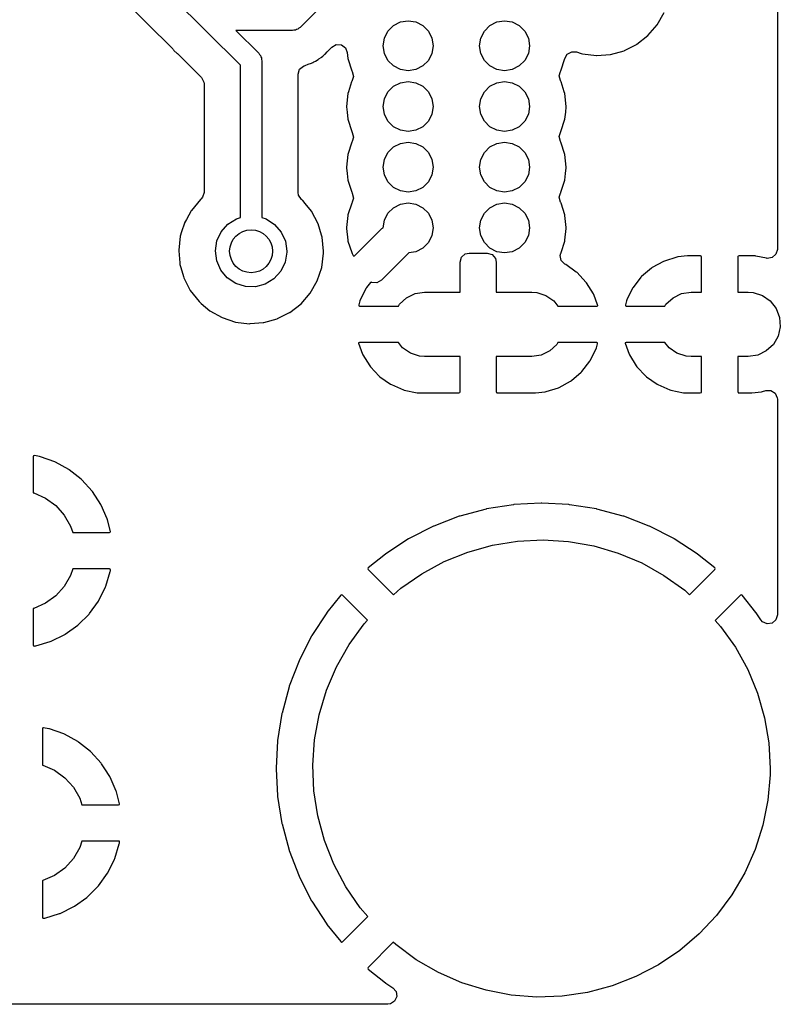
# Model space of a CAD drawing. Extents: x 2.72 to 6.23, y -5.23 to -2.47.
# Tile 7 of 18: x 5.81 to 6.23, y -5.23 to -4.69. Entities that reach past the tile are written whole.
import ezdxf

# ---------------------------------------------------------------- set-up
doc = ezdxf.new("R2010")
doc.units = 0
doc.header["$MEASUREMENT"] = 0
doc.layers.add('BLACK', color=7, linetype='CONTINUOUS')

msp = doc.modelspace()

# ---------------------------------------------------------------- linework, layer by layer
at = {"layer": 'BLACK', "linetype": 'CONTINUOUS'}
for p, q in [((5.93409, -4.71245), (5.69399, -4.47234)), ((5.68955, -4.49621), (5.89679, -4.70345)), ((6.22998, -4.55598), (6.22998, -4.81399)), ((5.98787, -4.67074), (5.96704, -4.69158)), ((6.02228, -4.68863), (6.02654, -4.68795)), ((6.02654, -4.68795), (6.03079, -4.68863)), ((6.07543, -4.68863), (6.07969, -4.68795)), ((6.07969, -4.68795), (6.08394, -4.68863)), ((6.16375, -4.69024), (6.1676, -4.68347)), ((5.96286, -4.69331), (5.93166, -4.69331)), ((5.93166, -4.69331), (5.94418, -4.70582)), ((5.96361, -4.69311), (5.96286, -4.69331)), ((5.96439, -4.69311), (5.96361, -4.69311)), ((5.96506, -4.69272), (5.96439, -4.69311)), ((5.96581, -4.69252), (5.96506, -4.69272)), ((5.96636, -4.69197), (5.96581, -4.69252)), ((5.96704, -4.69158), (5.96636, -4.69197)), ((6.01539, -4.69363), (6.01844, -4.69058)), ((6.01844, -4.69058), (6.02228, -4.68863)), ((6.03079, -4.68863), (6.03463, -4.69058)), ((6.03463, -4.69058), (6.03768, -4.69363)), ((6.06854, -4.69363), (6.07159, -4.69058)), ((6.07159, -4.69058), (6.07543, -4.68863)), ((6.08394, -4.68863), (6.08778, -4.69058)), ((6.08778, -4.69058), (6.09083, -4.69363)), ((6.15867, -4.69614), (6.16375, -4.69024)), ((6.01276, -4.70173), (6.01343, -4.69747)), ((6.01343, -4.69747), (6.01539, -4.69363)), ((6.03768, -4.69363), (6.03964, -4.69747)), ((6.03964, -4.69747), (6.04031, -4.70173)), ((6.06591, -4.70173), (6.06658, -4.69747)), ((6.06658, -4.69747), (6.06854, -4.69363)), ((6.09083, -4.69363), (6.09279, -4.69747)), ((6.09279, -4.69747), (6.09346, -4.70173)), ((6.15253, -4.70093), (6.15867, -4.69614)), ((5.89679, -4.70345), (5.8971, -4.70379)), ((5.8971, -4.70379), (5.89727, -4.70406)), ((5.89727, -4.70406), (5.89749, -4.70427)), ((5.89749, -4.70427), (5.89749, -4.70427)), ((5.89749, -4.70427), (5.8993, -4.70597)), ((5.98222, -4.7047), (5.9845, -4.70243)), ((5.9845, -4.70243), (5.98695, -4.70109)), ((5.98695, -4.70109), (5.98974, -4.70129)), ((5.98974, -4.70129), (5.99198, -4.70296)), ((5.99198, -4.70296), (5.99294, -4.70542)), ((6.01343, -4.70599), (6.01276, -4.70173)), ((6.04031, -4.70173), (6.03964, -4.70599)), ((6.06658, -4.70599), (6.06591, -4.70173)), ((6.09346, -4.70173), (6.09279, -4.70599)), ((6.13808, -4.70653), (6.14558, -4.70444)), ((6.14558, -4.70444), (6.1458, -4.70433)), ((6.1458, -4.70433), (6.15231, -4.70104)), ((6.1458, -4.70433), (6.1458, -4.70433)), ((6.15231, -4.70104), (6.15253, -4.70093)), ((6.15231, -4.70104), (6.15231, -4.70104)), ((5.8993, -4.70597), (5.89941, -4.70608)), ((5.89941, -4.70608), (5.91262, -4.71929)), ((5.94418, -4.70582), (5.94456, -4.7065)), ((5.94456, -4.7065), (5.94511, -4.70705)), ((5.94511, -4.70705), (5.94532, -4.7078)), ((5.94532, -4.7078), (5.9457, -4.70847)), ((5.9457, -4.70847), (5.9457, -4.70925)), ((5.9457, -4.70925), (5.94591, -4.71)), ((5.97545, -4.7103), (5.97692, -4.70923)), ((5.97692, -4.70923), (5.97731, -4.70898)), ((5.97731, -4.70898), (5.97861, -4.70821)), ((5.97861, -4.70821), (5.97888, -4.70805)), ((5.97861, -4.70821), (5.97861, -4.70821)), ((5.97888, -4.70805), (5.97947, -4.70745)), ((5.97947, -4.70745), (5.98006, -4.70695)), ((5.98006, -4.70695), (5.98049, -4.70663)), ((5.98049, -4.70663), (5.98075, -4.70645)), ((5.98075, -4.70645), (5.98191, -4.70505)), ((5.98191, -4.70505), (5.98222, -4.7047)), ((5.99294, -4.70542), (5.99329, -4.7088)), ((5.99329, -4.7088), (5.99549, -4.71556)), ((6.01539, -4.70983), (6.01343, -4.70599)), ((6.01844, -4.71288), (6.01539, -4.70983)), ((6.03768, -4.70983), (6.03463, -4.71288)), ((6.03964, -4.70599), (6.03768, -4.70983)), ((6.06854, -4.70983), (6.06658, -4.70599)), ((6.07159, -4.71288), (6.06854, -4.70983)), ((6.09083, -4.70983), (6.08778, -4.71288)), ((6.09279, -4.70599), (6.09083, -4.70983)), ((6.11073, -4.71556), (6.11293, -4.7088)), ((6.11293, -4.70875), (6.11422, -4.70636)), ((6.11293, -4.7088), (6.11293, -4.70875)), ((6.11422, -4.70636), (6.11667, -4.70501)), ((6.11667, -4.70501), (6.11928, -4.70514)), ((6.11928, -4.70514), (6.12184, -4.70597)), ((6.12184, -4.70597), (6.12259, -4.70621)), ((6.12259, -4.70621), (6.13032, -4.70713)), ((6.13032, -4.70713), (6.13056, -4.70711)), ((6.13056, -4.70711), (6.13784, -4.70655)), ((6.13056, -4.70711), (6.13056, -4.70711)), ((6.13784, -4.70655), (6.13808, -4.70653)), ((6.13784, -4.70655), (6.13784, -4.70655)), ((5.93409, -4.79642), (5.93409, -4.71245)), ((5.94591, -4.71), (5.94591, -4.79643)), ((5.96593, -4.7174), (5.96671, -4.71472)), ((5.96671, -4.71472), (5.96883, -4.71289)), ((5.96883, -4.71289), (5.96931, -4.71272)), ((5.96931, -4.71272), (5.96936, -4.71271)), ((5.96936, -4.71271), (5.97023, -4.71237)), ((5.97023, -4.71237), (5.97105, -4.71204)), ((5.97105, -4.71204), (5.97149, -4.71189)), ((5.97149, -4.71189), (5.97324, -4.71138)), ((5.97324, -4.71138), (5.97396, -4.71095)), ((5.97396, -4.71095), (5.97466, -4.71061)), ((5.97466, -4.71061), (5.97545, -4.7103)), ((6.02228, -4.71484), (6.01844, -4.71288)), ((6.02654, -4.71551), (6.02228, -4.71484)), ((6.03079, -4.71484), (6.02654, -4.71551)), ((6.03463, -4.71288), (6.03079, -4.71484)), ((6.07543, -4.71484), (6.07159, -4.71288)), ((6.07969, -4.71551), (6.07543, -4.71484)), ((6.08394, -4.71484), (6.07969, -4.71551)), ((6.08778, -4.71288), (6.08394, -4.71484)), ((5.91262, -4.71929), (5.91396, -4.72174)), ((5.96593, -4.78258), (5.96593, -4.7174)), ((5.99549, -4.71556), (5.99574, -4.71598)), ((5.99574, -4.71598), (5.99639, -4.7187)), ((5.99639, -4.7187), (5.99574, -4.72094)), ((6.10983, -4.71823), (6.11048, -4.71598)), ((6.11048, -4.72094), (6.10983, -4.71823)), ((6.11048, -4.71598), (6.11073, -4.71556)), ((5.91396, -4.72174), (5.91407, -4.72279)), ((5.91407, -4.72279), (5.91407, -4.78252)), ((5.99541, -4.72162), (5.99365, -4.72704)), ((5.99549, -4.72137), (5.99541, -4.72162)), ((5.99574, -4.72094), (5.99549, -4.72137)), ((6.01539, -4.7271), (6.01844, -4.72405)), ((6.01844, -4.72405), (6.02228, -4.72209)), ((6.02228, -4.72209), (6.02654, -4.72142)), ((6.02654, -4.72142), (6.03079, -4.72209)), ((6.03079, -4.72209), (6.03463, -4.72405)), ((6.03463, -4.72405), (6.03768, -4.7271)), ((6.06854, -4.7271), (6.07159, -4.72405)), ((6.07159, -4.72405), (6.07543, -4.72209)), ((6.07543, -4.72209), (6.07969, -4.72142)), ((6.07969, -4.72142), (6.08394, -4.72209)), ((6.08394, -4.72209), (6.08778, -4.72405)), ((6.08778, -4.72405), (6.09083, -4.7271)), ((6.11073, -4.72137), (6.11048, -4.72094)), ((6.11081, -4.72162), (6.11073, -4.72137)), ((6.11257, -4.72704), (6.11081, -4.72162)), ((5.99329, -4.72813), (5.99255, -4.7352)), ((5.99365, -4.72704), (5.99329, -4.72813)), ((6.01276, -4.7352), (6.01343, -4.73094)), ((6.01343, -4.73094), (6.01539, -4.7271)), ((6.03768, -4.7271), (6.03964, -4.73094)), ((6.03964, -4.73094), (6.04031, -4.7352)), ((6.06591, -4.7352), (6.06658, -4.73094)), ((6.06658, -4.73094), (6.06854, -4.7271)), ((6.09083, -4.7271), (6.09279, -4.73094)), ((6.09279, -4.73094), (6.09346, -4.7352)), ((6.11293, -4.72813), (6.11257, -4.72704)), ((6.11367, -4.7352), (6.11293, -4.72813)), ((5.99255, -4.7352), (5.99258, -4.73546)), ((5.99258, -4.73546), (5.99288, -4.7383)), ((6.01343, -4.73945), (6.01276, -4.7352)), ((6.04031, -4.7352), (6.03964, -4.73945)), ((6.06658, -4.73945), (6.06591, -4.7352)), ((6.09346, -4.7352), (6.09279, -4.73945)), ((6.11334, -4.7383), (6.11364, -4.73546)), ((6.11364, -4.73546), (6.11367, -4.7352)), ((5.99288, -4.7383), (5.99329, -4.74226)), ((5.99329, -4.74226), (5.99549, -4.74902)), ((6.01539, -4.7433), (6.01343, -4.73945)), ((6.03964, -4.73945), (6.03768, -4.7433)), ((6.06854, -4.7433), (6.06658, -4.73945)), ((6.09279, -4.73945), (6.09083, -4.7433)), ((6.11073, -4.74902), (6.11293, -4.74226)), ((6.11293, -4.74226), (6.11334, -4.7383)), ((6.01844, -4.74634), (6.01539, -4.7433)), ((6.02228, -4.7483), (6.01844, -4.74634)), ((6.03463, -4.74634), (6.03079, -4.7483)), ((6.03768, -4.7433), (6.03463, -4.74634)), ((6.07159, -4.74634), (6.06854, -4.7433)), ((6.07543, -4.7483), (6.07159, -4.74634)), ((6.08778, -4.74634), (6.08394, -4.7483)), ((6.09083, -4.7433), (6.08778, -4.74634)), ((5.99549, -4.74902), (5.99574, -4.74945)), ((5.99574, -4.74945), (5.99639, -4.75217)), ((5.99639, -4.75217), (5.99574, -4.75441)), ((6.02654, -4.74898), (6.02228, -4.7483)), ((6.03079, -4.7483), (6.02654, -4.74898)), ((6.07969, -4.74898), (6.07543, -4.7483)), ((6.08394, -4.7483), (6.07969, -4.74898)), ((6.10983, -4.75169), (6.11048, -4.74945)), ((6.11048, -4.75441), (6.10983, -4.75169)), ((6.11048, -4.74945), (6.11073, -4.74902)), ((5.99549, -4.75484), (5.99329, -4.7616)), ((5.99574, -4.75441), (5.99549, -4.75484)), ((6.01539, -4.76056), (6.01844, -4.75751)), ((6.01844, -4.75751), (6.02228, -4.75556)), ((6.02228, -4.75556), (6.02654, -4.75488)), ((6.02654, -4.75488), (6.03079, -4.75556)), ((6.03079, -4.75556), (6.03463, -4.75751)), ((6.03463, -4.75751), (6.03768, -4.76056)), ((6.06854, -4.76056), (6.07159, -4.75751)), ((6.07159, -4.75751), (6.07543, -4.75556)), ((6.07543, -4.75556), (6.07969, -4.75488)), ((6.07969, -4.75488), (6.08394, -4.75556)), ((6.08394, -4.75556), (6.08778, -4.75751)), ((6.08778, -4.75751), (6.09083, -4.76056)), ((6.11073, -4.75484), (6.11048, -4.75441)), ((6.11293, -4.7616), (6.11073, -4.75484)), ((5.99329, -4.7616), (5.99255, -4.76866)), ((6.01343, -4.7644), (6.01539, -4.76056)), ((6.03768, -4.76056), (6.03964, -4.7644)), ((6.06658, -4.7644), (6.06854, -4.76056)), ((6.09083, -4.76056), (6.09279, -4.7644)), ((6.11367, -4.76866), (6.11293, -4.7616)), ((5.99255, -4.76866), (5.99258, -4.76892)), ((5.99258, -4.76892), (5.99291, -4.7721)), ((6.01276, -4.76866), (6.01343, -4.7644)), ((6.01343, -4.77292), (6.01276, -4.76866)), ((6.03964, -4.7644), (6.04031, -4.76866)), ((6.04031, -4.76866), (6.03964, -4.77292)), ((6.06591, -4.76866), (6.06658, -4.7644)), ((6.06658, -4.77292), (6.06591, -4.76866)), ((6.09279, -4.7644), (6.09346, -4.76866)), ((6.09346, -4.76866), (6.09279, -4.77292)), ((6.11331, -4.7721), (6.11364, -4.76892)), ((6.11364, -4.76892), (6.11367, -4.76866)), ((5.99291, -4.7721), (5.99329, -4.77573)), ((6.01539, -4.77676), (6.01343, -4.77292)), ((6.03964, -4.77292), (6.03768, -4.77676)), ((6.06854, -4.77676), (6.06658, -4.77292)), ((6.09279, -4.77292), (6.09083, -4.77676)), ((6.11293, -4.77573), (6.11331, -4.7721)), ((5.99329, -4.77573), (5.99549, -4.78248)), ((6.01844, -4.77981), (6.01539, -4.77676)), ((6.02228, -4.78177), (6.01844, -4.77981)), ((6.03463, -4.77981), (6.03079, -4.78177)), ((6.03768, -4.77676), (6.03463, -4.77981)), ((6.07159, -4.77981), (6.06854, -4.77676)), ((6.07543, -4.78177), (6.07159, -4.77981)), ((6.08778, -4.77981), (6.08394, -4.78177)), ((6.09083, -4.77676), (6.08778, -4.77981)), ((6.11073, -4.78248), (6.11293, -4.77573)), ((5.91329, -4.7852), (5.91243, -4.78615)), ((5.91407, -4.78252), (5.91329, -4.7852)), ((5.96616, -4.78409), (5.96593, -4.78258)), ((5.96772, -4.7864), (5.96616, -4.78409)), ((5.99549, -4.78248), (5.99562, -4.78271)), ((5.99562, -4.78271), (5.99575, -4.78293)), ((5.99575, -4.78293), (5.99641, -4.78565)), ((5.99641, -4.78565), (5.99575, -4.78789)), ((6.02654, -4.78244), (6.02228, -4.78177)), ((6.03079, -4.78177), (6.02654, -4.78244)), ((6.07969, -4.78244), (6.07543, -4.78177)), ((6.08394, -4.78177), (6.07969, -4.78244)), ((6.10981, -4.78518), (6.11047, -4.78293)), ((6.11047, -4.78789), (6.10981, -4.78518)), ((6.11047, -4.78293), (6.1106, -4.78271)), ((6.1106, -4.78271), (6.11073, -4.78248)), ((5.91209, -4.78649), (5.90708, -4.79246)), ((5.91227, -4.78634), (5.91209, -4.78649)), ((5.91245, -4.78617), (5.91227, -4.78634)), ((5.91243, -4.78615), (5.91245, -4.78617)), ((5.96794, -4.78658), (5.96772, -4.7864)), ((5.96831, -4.78689), (5.96794, -4.78658)), ((5.96846, -4.78708), (5.96831, -4.78689)), ((5.96974, -4.78864), (5.96846, -4.78708)), ((5.96846, -4.78708), (5.96846, -4.78708)), ((5.97323, -4.79292), (5.96974, -4.78864)), ((5.99543, -4.78856), (5.99339, -4.79482)), ((5.99564, -4.78809), (5.99543, -4.78856)), ((5.99575, -4.78789), (5.99564, -4.78809)), ((6.01539, -4.79403), (6.01844, -4.79098)), ((6.01844, -4.79098), (6.02228, -4.78902)), ((6.02228, -4.78902), (6.02654, -4.78835)), ((6.02654, -4.78835), (6.03079, -4.78902)), ((6.03079, -4.78902), (6.03463, -4.79098)), ((6.03463, -4.79098), (6.03768, -4.79403)), ((6.06854, -4.79403), (6.07159, -4.79098)), ((6.07159, -4.79098), (6.07543, -4.78902)), ((6.07543, -4.78902), (6.07969, -4.78835)), ((6.07969, -4.78835), (6.08394, -4.78902)), ((6.08394, -4.78902), (6.08778, -4.79098)), ((6.08778, -4.79098), (6.09083, -4.79403)), ((6.11058, -4.78809), (6.11047, -4.78789)), ((6.11079, -4.78856), (6.11058, -4.78809)), ((6.11283, -4.79482), (6.11079, -4.78856)), ((5.90696, -4.79267), (5.90432, -4.79748)), ((5.90708, -4.79246), (5.90696, -4.79267)), ((5.90696, -4.79267), (5.90696, -4.79267)), ((5.93196, -4.79703), (5.93409, -4.79642)), ((5.94591, -4.79643), (5.94826, -4.79713)), ((5.97689, -4.7998), (5.97323, -4.79292)), ((5.99328, -4.79532), (5.9926, -4.80187)), ((5.99339, -4.79482), (5.99328, -4.79532)), ((6.01343, -4.79787), (6.01539, -4.79403)), ((6.03768, -4.79403), (6.03964, -4.79787)), ((6.06658, -4.79787), (6.06854, -4.79403)), ((6.09083, -4.79403), (6.09279, -4.79787)), ((6.11294, -4.79532), (6.11283, -4.79482)), ((6.11362, -4.80187), (6.11294, -4.79532)), ((5.90326, -4.79951), (5.90174, -4.80429)), ((5.90333, -4.79928), (5.90326, -4.79951)), ((5.90326, -4.79951), (5.90326, -4.79951)), ((5.90432, -4.79748), (5.90333, -4.79928)), ((5.92355, -4.80419), (5.92724, -4.80001)), ((5.92724, -4.80001), (5.93196, -4.79703)), ((5.94826, -4.79713), (5.95294, -4.80017)), ((5.95294, -4.80017), (5.95658, -4.80439)), ((5.97783, -4.80293), (5.97689, -4.7998)), ((5.9926, -4.80187), (5.9926, -4.80238)), ((6.01207, -4.80245), (6.01276, -4.80207)), ((6.01276, -4.80207), (6.01343, -4.79787)), ((6.03964, -4.79787), (6.04031, -4.80213)), ((6.04031, -4.80213), (6.03964, -4.80638)), ((6.06591, -4.80213), (6.06658, -4.79787)), ((6.06658, -4.80638), (6.06591, -4.80213)), ((6.09279, -4.79787), (6.09346, -4.80213)), ((6.09346, -4.80213), (6.09279, -4.80638)), ((6.11362, -4.80238), (6.11362, -4.80187)), ((5.90097, -4.8067), (5.90011, -4.81444)), ((5.90174, -4.80429), (5.90097, -4.8067)), ((5.92118, -4.80924), (5.92355, -4.80419)), ((5.95658, -4.80439), (5.95889, -4.80948)), ((5.97881, -4.80618), (5.97783, -4.80293)), ((5.97914, -4.80725), (5.97881, -4.80618)), ((5.9799, -4.815), (5.97914, -4.80725)), ((5.9926, -4.80238), (5.99328, -4.80893)), ((5.99699, -4.81753), (6.01207, -4.80245)), ((6.03964, -4.80638), (6.03768, -4.81023)), ((6.06854, -4.81023), (6.06658, -4.80638)), ((6.09279, -4.80638), (6.09083, -4.81023)), ((6.11294, -4.80893), (6.11362, -4.80238)), ((5.92032, -4.81476), (5.92118, -4.80924)), ((5.95889, -4.80948), (5.95969, -4.815)), ((5.99328, -4.80893), (5.99339, -4.80944)), ((5.99339, -4.80944), (5.99543, -4.81569)), ((6.03768, -4.81023), (6.03463, -4.81327)), ((6.07159, -4.81327), (6.06854, -4.81023)), ((6.09083, -4.81023), (6.08778, -4.81327)), ((6.11079, -4.81569), (6.11283, -4.80944)), ((6.11283, -4.80944), (6.11294, -4.80893)), ((5.90011, -4.81444), (5.90013, -4.81468)), ((5.90013, -4.81468), (5.90069, -4.82138)), ((5.92104, -4.82029), (5.92032, -4.81476)), ((5.95968, -4.81548), (5.95875, -4.82098)), ((5.95969, -4.815), (5.95968, -4.81548)), ((5.97891, -4.82384), (5.97988, -4.81611)), ((5.97988, -4.81611), (5.9799, -4.815)), ((5.99543, -4.81569), (5.99564, -4.81617)), ((5.99564, -4.81617), (5.99627, -4.81727)), ((5.99627, -4.81727), (5.99668, -4.81765)), ((5.99668, -4.81765), (5.99699, -4.81753)), ((6.02697, -4.81584), (6.01181, -4.83099)), ((6.03079, -4.81523), (6.02697, -4.81584)), ((6.03463, -4.81327), (6.03079, -4.81523)), ((6.05512, -4.82094), (6.05591, -4.81826)), ((6.05591, -4.81826), (6.05802, -4.81643)), ((6.05802, -4.81643), (6.06008, -4.81598)), ((6.06008, -4.81598), (6.07016, -4.81598)), ((6.07016, -4.81598), (6.07284, -4.81677)), ((6.07543, -4.81523), (6.07159, -4.81327)), ((6.07284, -4.81677), (6.07467, -4.81888)), ((6.07969, -4.81591), (6.07543, -4.81523)), ((6.08394, -4.81523), (6.07969, -4.81591)), ((6.08778, -4.81327), (6.08394, -4.81523)), ((6.11037, -4.81734), (6.11072, -4.81594)), ((6.11094, -4.82008), (6.11037, -4.81734)), ((6.11071, -4.81594), (6.11077, -4.81578)), ((6.11072, -4.81594), (6.11071, -4.81594)), ((6.11077, -4.81578), (6.11078, -4.81572)), ((6.11078, -4.81572), (6.11079, -4.81569)), ((6.17458, -4.81821), (6.16775, -4.82035)), ((6.17507, -4.81811), (6.17458, -4.81821)), ((6.1804, -4.81757), (6.17507, -4.81811)), ((6.18065, -4.81756), (6.1804, -4.81757)), ((6.18766, -4.81756), (6.18065, -4.81756)), ((6.18796, -4.81762), (6.18766, -4.81756)), ((6.18801, -4.81767), (6.18796, -4.81762)), ((6.18819, -4.81827), (6.18801, -4.81767)), ((6.18819, -4.83756), (6.18819, -4.81827)), ((6.20825, -4.81779), (6.20819, -4.81809)), ((6.20819, -4.81809), (6.20819, -4.83756)), ((6.2083, -4.81774), (6.20825, -4.81779)), ((6.2089, -4.81756), (6.2083, -4.81774)), ((6.21758, -4.81756), (6.2089, -4.81756)), ((6.21771, -4.81756), (6.21758, -4.81756)), ((6.21809, -4.81761), (6.21771, -4.81756)), ((6.22401, -4.81885), (6.21809, -4.81761)), ((6.22919, -4.81667), (6.22708, -4.8185)), ((6.22998, -4.81399), (6.22919, -4.81667)), ((5.90069, -4.82138), (5.90076, -4.8222)), ((5.90076, -4.8222), (5.90123, -4.82384)), ((5.90123, -4.82384), (5.9027, -4.82897)), ((5.92329, -4.8254), (5.92104, -4.82029)), ((5.95875, -4.82098), (5.95632, -4.82601)), ((5.97645, -4.83123), (5.97891, -4.82384)), ((6.05512, -4.83756), (6.05512, -4.82094)), ((6.07467, -4.81888), (6.07512, -4.82094)), ((6.07512, -4.82094), (6.07512, -4.83756)), ((6.11289, -4.82207), (6.11094, -4.82008)), ((6.11335, -4.82233), (6.11289, -4.82207)), ((6.11921, -4.82643), (6.11335, -4.82233)), ((6.16729, -4.82055), (6.16102, -4.82402)), ((6.16775, -4.82035), (6.16729, -4.82055)), ((6.22431, -4.8189), (6.22401, -4.81885)), ((6.22708, -4.8185), (6.22431, -4.8189)), ((5.9027, -4.82897), (5.9029, -4.82969)), ((5.92688, -4.82967), (5.92329, -4.8254)), ((5.95632, -4.82601), (5.95257, -4.83015)), ((6.11959, -4.82676), (6.11921, -4.82643)), ((6.12451, -4.83196), (6.11959, -4.82676)), ((6.15518, -4.82897), (6.15483, -4.82933)), ((6.16061, -4.82431), (6.15518, -4.82897)), ((6.16102, -4.82402), (6.16061, -4.82431)), ((5.9029, -4.82969), (5.90646, -4.83661)), ((5.93153, -4.83277), (5.92688, -4.82967)), ((5.93685, -4.83443), (5.93153, -4.83277)), ((5.94243, -4.83453), (5.93685, -4.83443)), ((5.94782, -4.83307), (5.94243, -4.83453)), ((5.95257, -4.83015), (5.94782, -4.83307)), ((5.9726, -4.838), (5.97645, -4.83123)), ((6.00571, -4.83227), (6.00359, -4.83499)), ((6.00615, -4.83194), (6.00571, -4.83227)), ((6.00657, -4.83213), (6.00615, -4.83194)), ((6.00936, -4.83233), (6.00657, -4.83213)), ((6.01181, -4.83099), (6.00936, -4.83233)), ((6.12481, -4.83236), (6.12451, -4.83196)), ((6.12859, -4.83844), (6.12481, -4.83236)), ((6.15483, -4.82933), (6.15044, -4.83499)), ((5.90646, -4.83661), (5.9113, -4.84271)), ((5.96751, -4.84389), (5.9726, -4.838)), ((6.00333, -4.83541), (6.00017, -4.84184)), ((6.00359, -4.83499), (6.00333, -4.83541)), ((6.02563, -4.84062), (6.03038, -4.83834)), ((6.03038, -4.83834), (6.03559, -4.83756)), ((6.03559, -4.83756), (6.05512, -4.83756)), ((6.07512, -4.83756), (6.09465, -4.83756)), ((6.09465, -4.83756), (6.09742, -4.83778)), ((6.09742, -4.83778), (6.10244, -4.83937)), ((6.10244, -4.83937), (6.10677, -4.84236)), ((6.12881, -4.83889), (6.12859, -4.83844)), ((6.1309, -4.84459), (6.12881, -4.83889)), ((6.15018, -4.83541), (6.14702, -4.84184)), ((6.15044, -4.83499), (6.15018, -4.83541)), ((6.17248, -4.84062), (6.17723, -4.83834)), ((6.17723, -4.83834), (6.18244, -4.83756)), ((6.18244, -4.83756), (6.18819, -4.83756)), ((6.20819, -4.83756), (6.21394, -4.83756)), ((6.21394, -4.83756), (6.21671, -4.83778)), ((6.21671, -4.83778), (6.22173, -4.83937)), ((6.22173, -4.83937), (6.22606, -4.84236)), ((5.9113, -4.84271), (5.91149, -4.84287)), ((5.91149, -4.84287), (5.91149, -4.84287)), ((5.91149, -4.84287), (5.91254, -4.84377)), ((5.91254, -4.84377), (5.91723, -4.84776)), ((5.96138, -4.84869), (5.96751, -4.84389)), ((5.99999, -4.8423), (5.9994, -4.84459)), ((5.9994, -4.84459), (5.99942, -4.84514)), ((5.99942, -4.84514), (5.99974, -4.84528)), ((5.99974, -4.84528), (6.02114, -4.84528)), ((6.00017, -4.84184), (5.99999, -4.8423)), ((6.02114, -4.84528), (6.02176, -4.8442)), ((6.02176, -4.8442), (6.02563, -4.84062)), ((6.10677, -4.84236), (6.10907, -4.84528)), ((6.10907, -4.84528), (6.13044, -4.84528)), ((6.13044, -4.84528), (6.13097, -4.84512)), ((6.13101, -4.84488), (6.1309, -4.84459)), ((6.13097, -4.84512), (6.13101, -4.84488)), ((6.14684, -4.8423), (6.14625, -4.84459)), ((6.14625, -4.84459), (6.14627, -4.84514)), ((6.14627, -4.84514), (6.14659, -4.84528)), ((6.14659, -4.84528), (6.16799, -4.84528)), ((6.14702, -4.84184), (6.14684, -4.8423)), ((6.16799, -4.84528), (6.16861, -4.8442)), ((6.16861, -4.8442), (6.17248, -4.84062)), ((6.22606, -4.84236), (6.22933, -4.8465)), ((5.91723, -4.84776), (5.92403, -4.85156)), ((5.95464, -4.85209), (5.96116, -4.8488)), ((5.96116, -4.8488), (5.96138, -4.84869)), ((5.96116, -4.8488), (5.96116, -4.8488)), ((6.22933, -4.8465), (6.23123, -4.85141)), ((5.92403, -4.85156), (5.93143, -4.85397)), ((5.93143, -4.85397), (5.93916, -4.85489)), ((5.93916, -4.85489), (5.93941, -4.85487)), ((5.93941, -4.85487), (5.94669, -4.85431)), ((5.93941, -4.85487), (5.93941, -4.85487)), ((5.94669, -4.85431), (5.94693, -4.85429)), ((5.94669, -4.85431), (5.94669, -4.85431)), ((5.94693, -4.85429), (5.95443, -4.8522)), ((5.95443, -4.8522), (5.95464, -4.85209)), ((5.95464, -4.85209), (5.95464, -4.85209)), ((6.23123, -4.85141), (6.2316, -4.85667)), ((6.23041, -4.8618), (6.22776, -4.86635)), ((6.2316, -4.85667), (6.23041, -4.8618)), ((5.99926, -4.86543), (5.99923, -4.86567)), ((5.99923, -4.86567), (6.00143, -4.87166)), ((5.99979, -4.86528), (5.99926, -4.86543)), ((6.02116, -4.86528), (5.99979, -4.86528)), ((6.02346, -4.86819), (6.02116, -4.86528)), ((6.10847, -4.86635), (6.1046, -4.86993)), ((6.1091, -4.86528), (6.10847, -4.86635)), ((6.1305, -4.86528), (6.1091, -4.86528)), ((6.13024, -4.86825), (6.13084, -4.86597)), ((6.13082, -4.86541), (6.1305, -4.86528)), ((6.13083, -4.86567), (6.13082, -4.86541)), ((6.13084, -4.86597), (6.13083, -4.86567)), ((6.14611, -4.86543), (6.14608, -4.86567)), ((6.14608, -4.86567), (6.14828, -4.87166)), ((6.14664, -4.86528), (6.14611, -4.86543)), ((6.16802, -4.86528), (6.14664, -4.86528)), ((6.17031, -4.86819), (6.16802, -4.86528)), ((6.22776, -4.86635), (6.2239, -4.86993)), ((6.00143, -4.87166), (6.00165, -4.87211)), ((6.00165, -4.87211), (6.00542, -4.87819)), ((6.0278, -4.87119), (6.02346, -4.86819)), ((6.03282, -4.87277), (6.0278, -4.87119)), ((6.09986, -4.87221), (6.09465, -4.87299)), ((6.1046, -4.86993), (6.09986, -4.87221)), ((6.12691, -4.87514), (6.13007, -4.86872)), ((6.13007, -4.86872), (6.13024, -4.86825)), ((6.14828, -4.87166), (6.1485, -4.87211)), ((6.1485, -4.87211), (6.15227, -4.87819)), ((6.17465, -4.87119), (6.17031, -4.86819)), ((6.17967, -4.87277), (6.17465, -4.87119)), ((6.21915, -4.87221), (6.21394, -4.87299)), ((6.2239, -4.86993), (6.21915, -4.87221)), ((6.03559, -4.87299), (6.03282, -4.87277)), ((6.05512, -4.87299), (6.03559, -4.87299)), ((6.05512, -4.89246), (6.05512, -4.87299)), ((6.09465, -4.87299), (6.07512, -4.87299)), ((6.07512, -4.87299), (6.07512, -4.89228)), ((6.12225, -4.88122), (6.12664, -4.87556)), ((6.12664, -4.87556), (6.12691, -4.87514)), ((6.18244, -4.87299), (6.17967, -4.87277)), ((6.18819, -4.87299), (6.18244, -4.87299)), ((6.18819, -4.89246), (6.18819, -4.87299)), ((6.21394, -4.87299), (6.20819, -4.87299)), ((6.20819, -4.87299), (6.20819, -4.89228)), ((6.00542, -4.87819), (6.00573, -4.87859)), ((6.00573, -4.87859), (6.01065, -4.88379)), ((6.11647, -4.88624), (6.12191, -4.88158)), ((6.12191, -4.88158), (6.12225, -4.88122)), ((6.15227, -4.87819), (6.15258, -4.87859)), ((6.15258, -4.87859), (6.1575, -4.88379)), ((6.01065, -4.88379), (6.01102, -4.88412)), ((6.01102, -4.88412), (6.01689, -4.88822)), ((6.01689, -4.88822), (6.01733, -4.88847)), ((6.01733, -4.88847), (6.0239, -4.89131)), ((6.1098, -4.89), (6.11606, -4.88653)), ((6.11606, -4.88653), (6.11647, -4.88624)), ((6.1575, -4.88379), (6.15788, -4.88412)), ((6.15788, -4.88412), (6.16374, -4.88822)), ((6.16374, -4.88822), (6.16418, -4.88847)), ((6.16418, -4.88847), (6.17075, -4.89131)), ((6.0239, -4.89131), (6.02437, -4.89146)), ((6.02437, -4.89146), (6.03144, -4.89294)), ((6.03144, -4.89294), (6.03182, -4.89299)), ((6.03182, -4.89299), (6.03194, -4.89299)), ((6.03194, -4.89299), (6.0544, -4.89299)), ((6.0544, -4.89299), (6.055, -4.89282)), ((6.055, -4.89282), (6.05505, -4.89276)), ((6.05505, -4.89276), (6.05512, -4.89246)), ((6.07512, -4.89228), (6.07529, -4.89288)), ((6.07529, -4.89288), (6.07535, -4.89293)), ((6.07535, -4.89293), (6.07565, -4.89299)), ((6.07565, -4.89299), (6.09643, -4.89299)), ((6.09643, -4.89299), (6.09669, -4.89298)), ((6.09669, -4.89298), (6.10202, -4.89244)), ((6.10202, -4.89244), (6.10251, -4.89234)), ((6.10251, -4.89234), (6.10934, -4.8902)), ((6.10934, -4.8902), (6.1098, -4.89)), ((6.17075, -4.89131), (6.17122, -4.89146)), ((6.17122, -4.89146), (6.17829, -4.89294)), ((6.17829, -4.89294), (6.17867, -4.89299)), ((6.17867, -4.89299), (6.17879, -4.89299)), ((6.17879, -4.89299), (6.18748, -4.89299)), ((6.18748, -4.89299), (6.18808, -4.89282)), ((6.18808, -4.89282), (6.18812, -4.89276)), ((6.18812, -4.89276), (6.18819, -4.89246)), ((6.20819, -4.89228), (6.20837, -4.89288)), ((6.20837, -4.89288), (6.20842, -4.89293)), ((6.20842, -4.89293), (6.20872, -4.89299)), ((6.20872, -4.89299), (6.21573, -4.89299)), ((6.21573, -4.89299), (6.21598, -4.89298)), ((6.21598, -4.89298), (6.22131, -4.89244)), ((6.22131, -4.89244), (6.2218, -4.89234)), ((6.2218, -4.89234), (6.22354, -4.89179)), ((6.22354, -4.89179), (6.22633, -4.89174)), ((6.22633, -4.89174), (6.22871, -4.89321)), ((6.22871, -4.89321), (6.22992, -4.89573)), ((6.22992, -4.89573), (6.22998, -4.89653)), ((6.22998, -4.89653), (6.22998, -5.01537)), ((5.82018, -4.92765), (5.82, -4.92823)), ((5.82, -4.92823), (5.82, -4.9481)), ((5.8207, -4.9276), (5.82018, -4.92765)), ((5.8235, -4.9281), (5.8207, -4.9276)), ((5.8239, -4.9282), (5.8235, -4.9281)), ((5.8318, -4.931), (5.8239, -4.9282)), ((5.83217, -4.93117), (5.8318, -4.931)), ((5.83951, -4.93522), (5.83217, -4.93117)), ((5.83985, -4.93544), (5.83951, -4.93522)), ((5.84643, -4.94064), (5.83985, -4.93544)), ((5.84672, -4.94091), (5.84643, -4.94064)), ((5.85237, -4.94712), (5.84672, -4.94091)), ((5.82, -4.9481), (5.82034, -4.94817)), ((5.82034, -4.94817), (5.82673, -4.95102)), ((5.85262, -4.94744), (5.85237, -4.94712)), ((5.85717, -4.95448), (5.85262, -4.94744)), ((5.82673, -4.95102), (5.83239, -4.95513)), ((6.09987, -4.95382), (6.08485, -4.95461)), ((6.10013, -4.95382), (6.09987, -4.95382)), ((6.11515, -4.95461), (6.10013, -4.95382)), ((5.83239, -4.95513), (5.83707, -4.96033)), ((5.85736, -4.95484), (5.85717, -4.95448)), ((5.8607, -4.96252), (5.85736, -4.95484)), ((6.06948, -4.95704), (6.05495, -4.96094)), ((6.06973, -4.95699), (6.06948, -4.95704)), ((6.08459, -4.95464), (6.06973, -4.95699)), ((6.08485, -4.95461), (6.08459, -4.95464)), ((6.11541, -4.95464), (6.11515, -4.95461)), ((6.13027, -4.95699), (6.11541, -4.95464)), ((6.13052, -4.95704), (6.13027, -4.95699)), ((6.14505, -4.96094), (6.13052, -4.95704)), ((5.83707, -4.96033), (5.84057, -4.96639)), ((5.86084, -4.96291), (5.8607, -4.96252)), ((5.86249, -4.96949), (5.86084, -4.96291)), ((6.0547, -4.96102), (6.04066, -4.96641)), ((6.05495, -4.96094), (6.0547, -4.96102)), ((6.1453, -4.96102), (6.14505, -4.96094)), ((6.15934, -4.96641), (6.1453, -4.96102)), ((5.84057, -4.96639), (5.84174, -4.97)), ((5.84174, -4.97), (5.8619, -4.97)), ((5.8619, -4.97), (5.86244, -4.96984)), ((5.86244, -4.96984), (5.86249, -4.96949)), ((6.04043, -4.96651), (6.02702, -4.97334)), ((6.04066, -4.96641), (6.04043, -4.96651)), ((6.15957, -4.96651), (6.15934, -4.96641)), ((6.17298, -4.97334), (6.15957, -4.96651)), ((6.0268, -4.97347), (6.01418, -4.98166)), ((6.02702, -4.97334), (6.0268, -4.97347)), ((6.07295, -4.97695), (6.08683, -4.97471)), ((6.08683, -4.97471), (6.10088, -4.97402)), ((6.10088, -4.97402), (6.11492, -4.9749)), ((6.11492, -4.9749), (6.12877, -4.97734)), ((6.1732, -4.97347), (6.17298, -4.97334)), ((6.18582, -4.98166), (6.1732, -4.97347)), ((6.04636, -4.98601), (6.0594, -4.98074)), ((6.0594, -4.98074), (6.07295, -4.97695)), ((6.12877, -4.97734), (6.14226, -4.98132)), ((6.01397, -4.98182), (6.00457, -4.98943)), ((6.01418, -4.98166), (6.01397, -4.98182)), ((6.03399, -4.9927), (6.04636, -4.98601)), ((6.14226, -4.98132), (6.15523, -4.98677)), ((6.18603, -4.98182), (6.18582, -4.98166)), ((6.19546, -4.98946), (6.18603, -4.98182)), ((5.84174, -4.99), (5.84057, -4.99361)), ((5.86191, -4.99), (5.84174, -4.99)), ((5.85994, -4.99955), (5.86238, -4.99153)), ((5.86243, -4.99015), (5.86191, -4.99)), ((5.86238, -4.99153), (5.86246, -4.99114)), ((5.86252, -4.99071), (5.86243, -4.99015)), ((5.86246, -4.99114), (5.86252, -4.99071)), ((6.00457, -4.98943), (6.00424, -4.98991)), ((6.00424, -4.98991), (6.00449, -4.99035)), ((6.00449, -4.99035), (6.0184, -5.00426)), ((6.15523, -4.98677), (6.16751, -4.99363)), ((6.18163, -5.00423), (6.19548, -4.99038)), ((6.19576, -4.98987), (6.19546, -4.98946)), ((6.19548, -4.99038), (6.19576, -4.98987)), ((5.84057, -4.99361), (5.83707, -4.99967)), ((6.02244, -5.00072), (6.03399, -4.9927)), ((6.16751, -4.99363), (6.17894, -5.00182)), ((5.83707, -4.99967), (5.83239, -5.00487)), ((5.85608, -5.00745), (5.85979, -4.99993)), ((5.85979, -4.99993), (5.85994, -4.99955)), ((6.0184, -5.00426), (6.02244, -5.00072)), ((6.17894, -5.00182), (6.18163, -5.00423)), ((5.83239, -5.00487), (5.82673, -5.00898)), ((5.85097, -5.0146), (5.85587, -5.0078)), ((5.85587, -5.0078), (5.85608, -5.00745)), ((5.98946, -5.00454), (5.98182, -5.01397)), ((5.98987, -5.00424), (5.98946, -5.00454)), ((5.99038, -5.00452), (5.98987, -5.00424)), ((6.00421, -5.01836), (5.99038, -5.00452)), ((6.20965, -5.00449), (6.19575, -5.01839)), ((6.21009, -5.00424), (6.20965, -5.00449)), ((6.21057, -5.00457), (6.21009, -5.00424)), ((6.21818, -5.01397), (6.21057, -5.00457)), ((5.82034, -5.01183), (5.82, -5.0119)), ((5.82, -5.0119), (5.82, -5.03191)), ((5.82673, -5.00898), (5.82034, -5.01183)), ((5.84477, -5.02083), (5.85071, -5.01491)), ((5.85071, -5.01491), (5.85097, -5.0146)), ((5.98166, -5.01418), (5.97347, -5.0268)), ((5.98182, -5.01397), (5.98166, -5.01418)), ((6.00237, -5.02037), (6.00421, -5.01836)), ((6.19575, -5.01839), (6.19873, -5.02175)), ((6.21834, -5.01418), (6.21818, -5.01397)), ((6.22086, -5.01807), (6.21834, -5.01418)), ((6.22177, -5.01912), (6.22086, -5.01807)), ((6.22431, -5.02028), (6.22177, -5.01912)), ((6.22919, -5.01805), (6.22708, -5.01988)), ((6.22998, -5.01537), (6.22919, -5.01805)), ((5.83764, -5.02596), (5.84446, -5.02109)), ((5.84446, -5.02109), (5.84477, -5.02083)), ((5.9941, -5.03175), (6.00237, -5.02037)), ((6.19873, -5.02175), (6.20684, -5.03324)), ((6.22708, -5.01988), (6.22431, -5.02028)), ((5.82135, -5.03242), (5.82938, -5.03001)), ((5.82938, -5.03001), (5.82976, -5.02986)), ((5.82976, -5.02986), (5.83729, -5.02617)), ((5.83729, -5.02617), (5.83764, -5.02596)), ((5.97334, -5.02702), (5.96651, -5.04043)), ((5.97347, -5.0268), (5.97334, -5.02702)), ((5.82, -5.03191), (5.82016, -5.03246)), ((5.82016, -5.03246), (5.82069, -5.03254)), ((5.82069, -5.03254), (5.82095, -5.0325)), ((5.82095, -5.0325), (5.82135, -5.03242)), ((5.98715, -5.04398), (5.9941, -5.03175)), ((6.20684, -5.03324), (6.21362, -5.04556)), ((5.96641, -5.04066), (5.96102, -5.0547)), ((5.96651, -5.04043), (5.96641, -5.04066)), ((5.98161, -5.05691), (5.98715, -5.04398)), ((6.21362, -5.04556), (6.21898, -5.05857)), ((5.96094, -5.05495), (5.95704, -5.06948)), ((5.96102, -5.0547), (5.96094, -5.05495)), ((5.97755, -5.07038), (5.98161, -5.05691)), ((6.21898, -5.05857), (6.22285, -5.07209)), ((5.95699, -5.06973), (5.95464, -5.08459)), ((5.95704, -5.06948), (5.95699, -5.06973)), ((5.97501, -5.08421), (5.97755, -5.07038)), ((6.22285, -5.07209), (6.2252, -5.08596)), ((5.82518, -5.07765), (5.825, -5.07823)), ((5.825, -5.07823), (5.825, -5.0981)), ((5.8257, -5.0776), (5.82518, -5.07765)), ((5.8285, -5.0781), (5.8257, -5.0776)), ((5.8289, -5.0782), (5.8285, -5.0781)), ((5.8368, -5.081), (5.8289, -5.0782)), ((5.83717, -5.08117), (5.8368, -5.081)), ((5.84451, -5.08522), (5.83717, -5.08117)), ((5.97403, -5.09824), (5.97501, -5.08421)), ((5.84485, -5.08544), (5.84451, -5.08522)), ((5.85143, -5.09064), (5.84485, -5.08544)), ((5.95461, -5.08485), (5.95382, -5.09987)), ((5.95464, -5.08459), (5.95461, -5.08485)), ((6.2252, -5.08596), (6.22598, -5.1)), ((5.85172, -5.09091), (5.85143, -5.09064)), ((5.85737, -5.09712), (5.85172, -5.09091)), ((5.825, -5.0981), (5.82534, -5.09817)), ((5.82534, -5.09817), (5.83173, -5.10102)), ((5.85762, -5.09744), (5.85737, -5.09712)), ((5.85936, -5.10013), (5.85762, -5.09744)), ((5.86217, -5.10448), (5.85936, -5.10013)), ((5.95382, -5.09987), (5.95382, -5.10013)), ((5.95382, -5.10013), (5.95461, -5.11515)), ((5.97462, -5.11229), (5.97403, -5.09824)), ((6.22598, -5.1), (6.22594, -5.10352)), ((5.83173, -5.10102), (5.83739, -5.10513)), ((5.83739, -5.10513), (5.84207, -5.11033)), ((5.86236, -5.10484), (5.86217, -5.10448)), ((5.8657, -5.11252), (5.86236, -5.10484)), ((6.22594, -5.10352), (6.22476, -5.11753)), ((5.84207, -5.11033), (5.84557, -5.11639)), ((5.84557, -5.11639), (5.84674, -5.12)), ((5.86584, -5.11291), (5.8657, -5.11252)), ((5.86749, -5.11949), (5.86584, -5.11291)), ((5.95461, -5.11515), (5.95464, -5.11541)), ((5.95464, -5.11541), (5.95699, -5.13027)), ((5.97677, -5.12619), (5.97462, -5.11229)), ((5.84674, -5.12), (5.8669, -5.12)), ((5.8669, -5.12), (5.86744, -5.11984)), ((5.86744, -5.11984), (5.86749, -5.11949)), ((6.22476, -5.11753), (6.22203, -5.13133)), ((5.98046, -5.13977), (5.97677, -5.12619)), ((5.95699, -5.13027), (5.95704, -5.13052)), ((5.95704, -5.13052), (5.96094, -5.14505)), ((6.22203, -5.13133), (6.21777, -5.14474)), ((5.84557, -5.14361), (5.84207, -5.14967)), ((5.84674, -5.14), (5.84557, -5.14361)), ((5.86691, -5.14), (5.84674, -5.14)), ((5.86494, -5.14955), (5.86738, -5.14153)), ((5.86743, -5.14015), (5.86691, -5.14)), ((5.86738, -5.14153), (5.86746, -5.14114)), ((5.86752, -5.14071), (5.86743, -5.14015)), ((5.86746, -5.14114), (5.86752, -5.14071)), ((5.98563, -5.15284), (5.98046, -5.13977)), ((5.96094, -5.14505), (5.96102, -5.1453)), ((5.96102, -5.1453), (5.96641, -5.15934)), ((6.21777, -5.14474), (6.21205, -5.15759)), ((5.84207, -5.14967), (5.83739, -5.15487)), ((5.86108, -5.15745), (5.86479, -5.14993)), ((5.86479, -5.14993), (5.86494, -5.14955)), ((5.99224, -5.16526), (5.98563, -5.15284)), ((5.83173, -5.15898), (5.82534, -5.16183)), ((5.83739, -5.15487), (5.83173, -5.15898)), ((5.85597, -5.1646), (5.86087, -5.1578)), ((5.86087, -5.1578), (5.86108, -5.15745)), ((5.96641, -5.15934), (5.96651, -5.15957)), ((5.96651, -5.15957), (5.97334, -5.17298)), ((6.21205, -5.15759), (6.20493, -5.16972)), ((5.82534, -5.16183), (5.825, -5.1619)), ((5.825, -5.1619), (5.825, -5.18191)), ((5.84977, -5.17083), (5.85571, -5.16491)), ((5.85571, -5.16491), (5.85597, -5.1646)), ((6.00018, -5.17687), (5.99224, -5.16526)), ((5.84264, -5.17596), (5.84946, -5.17109)), ((5.84946, -5.17109), (5.84977, -5.17083)), ((6.20493, -5.16972), (6.19651, -5.18098)), ((5.83476, -5.17986), (5.84229, -5.17617)), ((5.84229, -5.17617), (5.84264, -5.17596)), ((5.97334, -5.17298), (5.97347, -5.1732)), ((5.97347, -5.1732), (5.98166, -5.18582)), ((5.825, -5.18191), (5.82516, -5.18246)), ((5.82635, -5.18242), (5.83438, -5.18001)), ((5.83438, -5.18001), (5.83476, -5.17986)), ((5.99035, -5.19551), (6.00426, -5.18159)), ((6.00426, -5.18159), (6.00018, -5.17687)), ((6.19651, -5.18098), (6.18688, -5.19123)), ((5.82516, -5.18246), (5.82569, -5.18254)), ((5.82569, -5.18254), (5.82595, -5.1825)), ((5.82595, -5.1825), (5.82635, -5.18242)), ((5.98166, -5.18582), (5.98182, -5.18603)), ((5.98182, -5.18603), (5.98943, -5.19543)), ((6.18688, -5.19123), (6.17617, -5.20035)), ((5.98943, -5.19543), (5.98991, -5.19576)), ((5.98991, -5.19576), (5.99035, -5.19551)), ((6.01833, -5.19581), (6.00452, -5.20962)), ((6.01969, -5.19707), (6.01833, -5.19581)), ((6.03102, -5.20542), (6.01969, -5.19707)), ((6.17617, -5.20035), (6.16451, -5.20822)), ((6.0432, -5.21245), (6.03102, -5.20542)), ((6.16451, -5.20822), (6.15204, -5.21473)), ((6.00452, -5.20962), (6.00424, -5.21013)), ((6.00424, -5.21013), (6.00454, -5.21054)), ((6.00454, -5.21054), (6.01397, -5.21818)), ((6.05609, -5.21808), (6.0432, -5.21245)), ((6.01397, -5.21818), (6.01418, -5.21834)), ((6.01418, -5.21834), (6.01807, -5.22086)), ((6.06952, -5.22224), (6.05609, -5.21808)), ((6.13893, -5.21982), (6.12533, -5.22341)), ((6.15204, -5.21473), (6.13893, -5.21982)), ((6.01807, -5.22086), (6.01989, -5.22298)), ((6.01989, -5.22298), (6.02027, -5.22575)), ((6.08334, -5.22488), (6.06952, -5.22224)), ((6.09736, -5.22596), (6.08334, -5.22488)), ((6.12533, -5.22341), (6.11142, -5.22547)), ((6.01537, -5.22998), (2.93463, -5.22998)), ((6.01674, -5.22979), (6.01537, -5.22998)), ((6.0191, -5.22829), (6.01674, -5.22979)), ((6.02027, -5.22575), (6.0191, -5.22829)), ((6.11142, -5.22547), (6.09736, -5.22596))]:
    msp.add_line(p, q, dxfattribs=at)
at = {"layer": 'BLACK'}
msp.add_circle((5.94, -4.815), 0.01181, dxfattribs=at)

doc.saveas('drawing.dxf')
